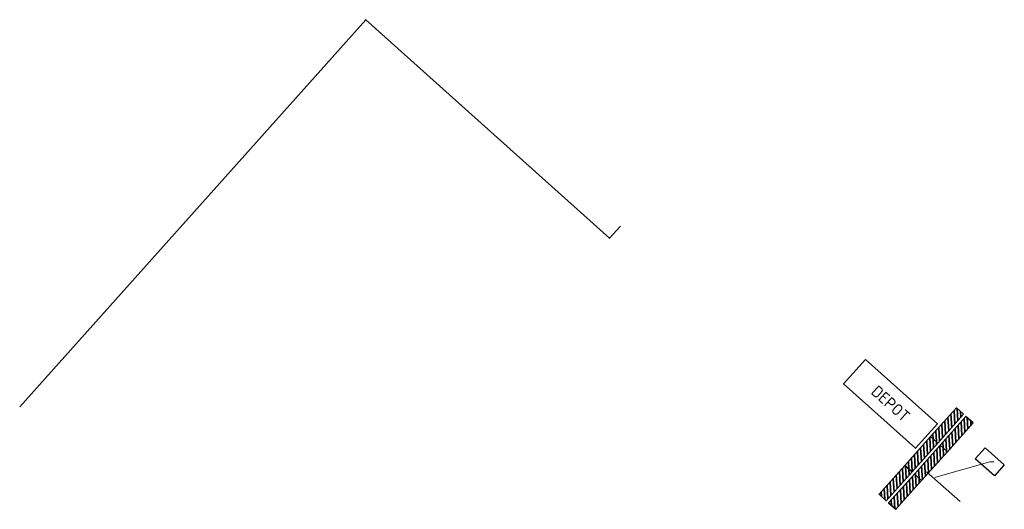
# Model space of a CAD drawing. Extents: x 102901 to 117610, y 477548 to 480765.
# Tile 2 of 4: x 104336 to 104489, y 478640 to 478716. Entities that reach past the tile are written whole.
import ezdxf
from ezdxf import colors
from ezdxf.entities.mleader import LeaderData, LeaderLine
from ezdxf.math import Vec2, Vec3

# ---------------------------------------------------------------- set-up
doc = ezdxf.new("R2010")
doc.units = 0
doc.header["$LTSCALE"] = 0.5
for name, color, linetype, lineweight in [('B-WE-IE-TERREINAFSCHEIDING_KUNSTMATIG_HEKWERK-G', 20, 'IE-TERREINAFSCHEIDING-KUNSTMATIG', 18), ('N-WE-IE-TERREINAFSCHEIDING_KUNSTMATIG_HEKWERK-G', 20, 'IE-TERREINAFSCHEIDING-KUNSTMATIG', 35), ('N-WE-VH-VERHARDING_BEDRIJFSVLOERPLAAT_STAAL_RIJPLAAT-G', 252, 'Continuous', 35), ('X-XX-AL-T18', 10, 'Continuous', 18)]:
    doc.layers.add(name, color=color, linetype=linetype, lineweight=lineweight)
doc.styles.add('NLCS-ISO-M1000-T18', font='NLCS-ISO.ttf', dxfattribs={"height": 1.8})
doc.styles.add('NLCS-ISO-M200-T18', font='NLCS-ISO.ttf', dxfattribs={"height": 0.36})
doc.linetypes.add('IE-TERREINAFSCHEIDING-KUNSTMATIG', pattern='A,4,[82,NLCS.SHX,S=0.75,R=90,X=0,Y=0],4,-2', length=10)
picture_1 = doc.add_image_def('image1.jpg', size_in_pixel=(2145, 1239))

# ---------------------------------------------------------------- blocks, each defined once
blk = doc.blocks.new('rijplaat')
at = {"layer": 'N-WE-VH-VERHARDING_BEDRIJFSVLOERPLAAT_STAAL_RIJPLAAT-G'}
h = blk.add_hatch(dxfattribs=at)
h.set_pattern_fill('AGW-WERK_AANVULLEN', color=256, scale=0.1, pattern_type=2)
h.set_pattern_definition([(45, (0, 0), (-0.3535533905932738, 0.3535533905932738), [])])
h.paths.add_polyline_path([(6, 1.5), (0, 1.5), (0, 0), (6, 0)])
at = {"layer": 'N-WE-VH-VERHARDING_BEDRIJFSVLOERPLAAT_STAAL_RIJPLAAT-G', "flags": 128}
blk.add_lwpolyline([(6, 0), (6, 1.5), (0, 1.5), (0, 0)], close=True, dxfattribs=at)

msp = doc.modelspace()

# ---------------------------------------------------------------- linework, layer by layer
at = {"layer": 'B-WE-IE-TERREINAFSCHEIDING_KUNSTMATIG_HEKWERK-G', "elevation": -4.413, "flags": 128}
msp.add_lwpolyline([(104476.687, 478645.7032777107), (104481.9220033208, 478641.0797186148)], dxfattribs=at)
at = {"layer": 'N-WE-IE-TERREINAFSCHEIDING_KUNSTMATIG_HEKWERK-G', "flags": 128}
msp.add_lwpolyline([(104335.8113595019, 478655.8037332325), (104389.5566939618, 478715.8787397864), (104427.4297706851, 478681.9504509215), (104429.1164641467, 478683.833253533)], dxfattribs=at)
msp.add_lwpolyline([(104467.1802901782, 478663.1535863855), (104463.8022901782, 478659.3765863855), (104474.983, 478649.377), (104478.361, 478653.154)], close=True, dxfattribs=at)

# ---------------------------------------------------------------- block references
at = {"layer": 'N-WE-VH-VERHARDING_BEDRIJFSVLOERPLAAT_STAAL_RIJPLAAT-G', "rotation": 48.13425336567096}
for p in [(104478.4276153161, 478650.1665668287, -4.329), (104479.9170366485, 478648.8317919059, -4.329), (104474.4232905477, 478645.6983028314, -4.329), (104475.9127118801, 478644.3635279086, -4.329), (104470.4189657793, 478641.2300388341, -4.329), (104471.9083871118, 478639.8952639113, -4.329)]:
    msp.add_blockref('rijplaat', p, dxfattribs=at)

# ---------------------------------------------------------------- texts
at = {"layer": 'X-XX-AL-T18', "insert": (104471.1040473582, 478656.2903415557), "char_height": 1.8, "attachment_point": 5, "rotation": 318.19180471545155, "style": 'NLCS-ISO-M1000-T18'}
msp.add_mtext_dynamic_manual_height_columns('DEPOT', width=5.30239562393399, gutter_width=1.8, heights=[0], dxfattribs=at)

# ---------------------------------------------------------------- pictures from other files: only their frames are drawn
image = msp.add_image(picture_1, insert=(104488.757580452, 478646.8068873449, -4.413), size_in_units=(4, 2.3104895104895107), rotation=138.5475040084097)
image.dxf.flags = 7

# ---------------------------------------------------------------- leaders
at = {"layer": 'X-XX-AL-T18'}
ml = msp.add_multileader_mtext('Standard', dxfattribs=at)
ml.set_content(' ', color=256, style='NLCS-ISO-M200-T18')
ml.set_leader_properties(color=256, linetype='ByLayer', lineweight=-1)
ml.build(insert=Vec2(0, 0))
ml.multileader.update_dxf_attribs({"text_left_attachment_type": 5, "text_right_attachment_type": 5, "dogleg_length": 0.36, "arrow_head_size": 0.36})
ctx = ml.context
ctx.base_point, ctx.char_height, ctx.arrow_head_size, ctx.landing_gap_size, ctx.plane_origin = Vec3(104486.8538000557, 478647.2650235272, -4.413), 0.36, 0.36, 0.18, Vec3(104477.7537207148, 478644.761149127, -4.413)
ctx.left_attachment, ctx.right_attachment = 5, 5
notes = []
notes.append((ctx, [(0, (1, 1, 0), (104486.4938000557, 478647.2650235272, -4.413), (1, 0), 0.36, [(0, [(104477.7537207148, 478644.761149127, -4.413)], 0, [])])]))
ctx.mtext.insert, ctx.mtext.flow_direction = Vec3(104487.0338000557, 478647.6250235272, -4.413), 5
for ctx, leaders in notes:
    for number, flags, end, landing, length, lines in leaders:
        leader = LeaderData()
        leader.index, (leader.has_last_leader_line, leader.has_dogleg_vector, leader.attachment_direction) = number, flags
        leader.last_leader_point, leader.dogleg_vector, leader.dogleg_length = Vec3(end), Vec3(landing), length
        for number, points, colour, breaks in lines:
            line = LeaderLine()
            line.index, line.vertices, line.color, line.breaks = number, Vec3.list(points), colors.encode_raw_color(colour), breaks
            leader.lines.append(line)
        ctx.leaders.append(leader)

doc.saveas('drawing.dxf')
